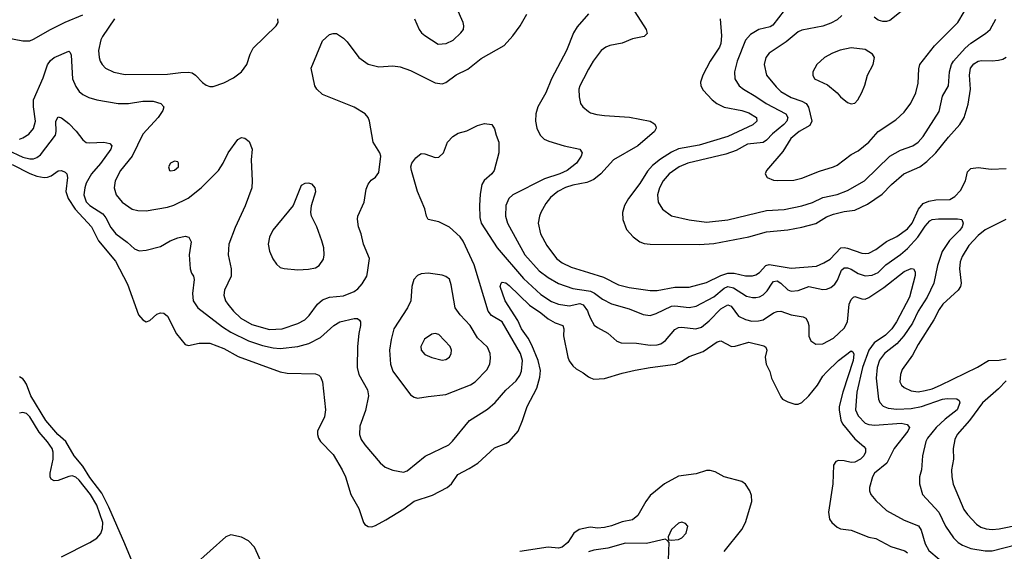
# Model space of a CAD drawing. Header units: inches. Extents: x 1834610 to 2027685, y 642842 to 774116.
# Tile 201 of 256: x 1896772 to 1902359, y 704287 to 707305. Entities that reach past the tile are written whole.
import ezdxf

# ---------------------------------------------------------------- set-up
doc = ezdxf.new("R2010")
doc.units = ezdxf.units.IN
doc.header["$MEASUREMENT"] = 0
doc.layers.add('B8790', color=7, linetype='Continuous')
doc.layers.add('B9700', color=7, linetype='Continuous')

msp = doc.modelspace()

# ---------------------------------------------------------------- linework, layer by layer
at = {"layer": 'B8790', "color": 5}
for points, elevation in [([(1896430, 707319.4), (1896470, 707305), (1896550, 707256.6), (1896598.9, 707238.9), (1896650, 707212), (1896790, 707184.9), (1896830, 707186), (1896850, 707193.8), (1896946.3, 707250), (1897030, 707291.4), (1897130, 707332.9)], 480), ([(1896770, 706627), (1896790, 706634), (1896823.8, 706656.2), (1896850, 706687.6), (1896861.6, 706730), (1896850.5, 706810), (1896850.6, 706850), (1896905.6, 706974.4), (1896930.4, 707049.6), (1896946.2, 707073.8), (1896967.1, 707090), (1897050, 707126.7), (1897059, 707119), (1897064.7, 707104.7), (1897072.3, 706970), (1897090, 706926), (1897110, 706898.5), (1897130, 706880.2), (1897163.6, 706863.6), (1897210, 706850.2), (1897330.2, 706830.2), (1897390, 706830.2), (1897470, 706842.7), (1897530, 706842), (1897573.4, 706830), (1897590.3, 706810.3), (1897584, 706790), (1897558, 706750), (1897470, 706655.1), (1897410.1, 706530), (1897343.2, 706450), (1897312.8, 706390), (1897307.5, 706350), (1897319.7, 706310), (1897352.6, 706270), (1897410, 706230.2), (1897442.3, 706222.3), (1897490, 706221), (1897610, 706240.5), (1897647.2, 706252.8), (1897727.6, 706292.4), (1897802, 706350), (1897899.8, 706450), (1897926, 706490), (1897955.8, 706550), (1898010, 706624.9), (1898030, 706636.3), (1898050, 706633.4), (1898073.4, 706613.4), (1898090.2, 706570), (1898085.8, 706510), (1898091.9, 706390), (1898089.3, 706350.7), (1898051.6, 706248.4), (1897994.4, 706125.6), (1897959, 706030), (1897954.3, 705970), (1897972.6, 705890), (1897972.4, 705850), (1897933.8, 705770), (1897930, 705742), (1897939.6, 705710), (1897953.4, 705690), (1897985.2, 705650), (1898027.6, 705610), (1898090, 705574.2), (1898190, 705546.9), (1898260.9, 705550), (1898350, 705579.8), (1898390, 705602.2), (1898415, 705625), (1898461.5, 705690), (1898490, 705715.1), (1898530, 705730.1), (1898610, 705737.3), (1898670, 705762.7), (1898690, 705777.2), (1898714.5, 705805.5), (1898742, 705850), (1898746.3, 705870), (1898757.6, 705950), (1898723.5, 706030), (1898710, 706089.2), (1898693.7, 706130), (1898687.9, 706172.1), (1898691.2, 706190), (1898726, 706270), (1898737.8, 706342.2), (1898748.5, 706371.5), (1898766.7, 706393.3), (1898790, 706410.7), (1898810, 706438), (1898821.1, 706530), (1898816.4, 706550), (1898777.2, 706610), (1898757, 706730), (1898749, 706750), (1898731.7, 706770), (1898670, 706808.4), (1898490, 706880.4), (1898457.6, 706910), (1898447.3, 706930), (1898426.6, 707030), (1898490, 707186), (1898530, 707221), (1898550, 707226.8), (1898570, 707226), (1898610, 707200.5), (1898630, 707180.4), (1898696, 707090), (1898750, 707052.2), (1898810, 707037.2), (1898890, 707042.4), (1898930, 707037.3), (1898990, 707017.6), (1899130, 706947), (1899170, 706941.8), (1899190, 706947.9), (1899248.5, 706991.5), (1899315.2, 707024.8), (1899390, 707085.3), (1899521.3, 707158.7), (1899570, 707212.9), (1899611.6, 707270), (1899650, 707336.4)], 460), ([(1899012.4, 707310), (1899038.9, 707250), (1899052.2, 707230), (1899070, 707214.9), (1899147.1, 707167.1), (1899192.7, 707170), (1899230.7, 707189.3), (1899275.1, 707230), (1899289.5, 707250), (1899291.6, 707270), (1899287.6, 707290), (1899252.7, 707370)], 480), ([(1900000, 707338.1), (1899936.1, 707263.9), (1899915.2, 707230), (1899874.5, 707130), (1899790.1, 706970), (1899758.2, 706890), (1899711.4, 706810), (1899701.3, 706770), (1899699.6, 706730), (1899706.5, 706690), (1899726, 706650), (1899747.5, 706627.5), (1899774.7, 706614.7), (1899861, 706590), (1899951, 706570), (1899964, 706550), (1899958, 706530), (1899932.2, 706490), (1899877.7, 706450), (1899837.7, 706430), (1899750, 706401.6), (1899569.6, 706310.4), (1899548.1, 706290), (1899531.1, 706250), (1899528.6, 706190), (1899540.2, 706150), (1899638.1, 705970), (1899719.1, 705879.1), (1899770, 705841.6), (1899830, 705808.2), (1899910, 705779.5), (1900000, 705765.7)], 460), ([(1897310.2, 707310), (1897242.4, 707210), (1897232.4, 707190), (1897218.5, 707130), (1897222.4, 707090), (1897229.1, 707070), (1897239.6, 707050), (1897258.7, 707030), (1897306.7, 707006.7), (1897370, 706994.8), (1897610, 706996.3), (1897686.4, 707006.4), (1897730, 707007.1), (1897750, 707002.7), (1897770, 706990.3), (1897810, 706948.4), (1897830, 706934), (1897850, 706926.7), (1897870, 706926.7), (1897930, 706947), (1897985.5, 706974.5), (1898030, 707008.4), (1898061, 707050), (1898078.8, 707110), (1898097.1, 707142.9), (1898226.8, 707270), (1898237.7, 707290), (1898236.2, 707310)], 480), ([(1900000, 707023.8), (1899970.3, 706970), (1899950.3, 706930), (1899945.3, 706910), (1899946.5, 706866.5), (1899954.4, 706830), (1899968, 706810), (1900000, 706784.9)], 480), ([(1896610, 706608.9), (1896790, 706524.6), (1896830, 706515), (1896850, 706515.3), (1896870, 706523.3), (1896890, 706538.2), (1896975.2, 706650), (1896979.5, 706670), (1896977.3, 706730), (1896990, 706754.4), (1897010, 706747.4), (1897050, 706715.2), (1897092, 706672), (1897130, 706623.1), (1897148.7, 706608.7), (1897170, 706605.6), (1897250.2, 706610.2), (1897282.9, 706602.9), (1897295.3, 706590), (1897288.9, 706570), (1897231, 706489), (1897180.1, 706430), (1897150, 706378), (1897140.8, 706350), (1897135.9, 706310), (1897150, 706271.4), (1897170.2, 706250), (1897243.5, 706203.5), (1897260.9, 706180.9), (1897290, 706124.9), (1897317.6, 706090), (1897382.1, 706042.1), (1897424.2, 706004.2), (1897450, 705993.1), (1897490, 705996.5), (1897570, 706016.9), (1897625.1, 706050), (1897670, 706067.7), (1897710, 706075.8), (1897730.8, 706070), (1897744.7, 706044.7), (1897734.2, 705970), (1897739.3, 705890), (1897746.7, 705866.7), (1897757.7, 705850), (1897762, 705830), (1897751.9, 705750), (1897756.9, 705710), (1897782, 705670), (1897922.3, 705562.3), (1897970, 705531.2), (1898070, 705482.9), (1898150, 705455), (1898210, 705442.3), (1898250, 705439.4), (1898349.3, 705450), (1898412.8, 705467.2), (1898478.7, 705501.3), (1898554.3, 705570), (1898589.2, 705590.8), (1898670, 705608.9), (1898688.7, 705608.7), (1898699.4, 705599.4), (1898704.9, 705590), (1898705.7, 705570), (1898696, 705524), (1898689.2, 705450), (1898687.7, 705330), (1898696.9, 705290), (1898744.8, 705204.8), (1898751.5, 705170), (1898734.2, 705085.8), (1898702.3, 704997.7), (1898700.2, 704950), (1898710, 704922), (1898731.2, 704891.2), (1898817, 704790), (1898845.6, 704765.6), (1898890, 704747.2), (1898950, 704737), (1898970, 704744.4), (1899073.6, 704826.4), (1899207.5, 704892.5), (1899228.2, 704911.8), (1899323.5, 705030), (1899426.1, 705093.9), (1899470, 705132.9), (1899530, 705202), (1899590, 705255.2), (1899610, 705284.9), (1899618.6, 705310), (1899625.2, 705370), (1899614.5, 705410), (1899510.5, 705590), (1899450, 705626.1), (1899430.4, 705650.4), (1899350, 705914), (1899288, 706048), (1899271.8, 706071.8), (1899210, 706127.1), (1899150, 706156.8), (1899089.4, 706170), (1899079.5, 706190), (1899071.2, 706231.2), (1899030, 706329), (1898995.1, 706450), (1898991.8, 706470), (1898996.2, 706490), (1899019.1, 706520.9), (1899050, 706546), (1899070, 706544), (1899130, 706522), (1899150, 706524), (1899176, 706550), (1899199.5, 706610), (1899230, 706642), (1899259.1, 706660.9), (1899310, 706674), (1899370, 706704.7), (1899410, 706716), (1899450.9, 706710.9), (1899466.4, 706686.4), (1899474.8, 706650), (1899490.6, 706610), (1899490.5, 706550), (1899464, 706450), (1899450.5, 706430), (1899407, 706393), (1899394.2, 706370), (1899385.1, 706314.9), (1899381.3, 706250), (1899382.9, 706182.9), (1899390.2, 706150.2), (1899481.7, 706010), (1899630, 705836.6), (1899730, 705744.7), (1899790, 705705.5), (1899830, 705690.6), (1899890, 705681.5), (1899950, 705694.4), (1899970, 705685.5), (1899993.1, 705653.1), (1900000, 705634.8)], 440), ([(1896730, 706483), (1896830, 706432.6), (1896870, 706417.7), (1896910, 706409.5), (1896929.2, 706410.8), (1896950, 706418.6), (1896990, 706447.2), (1897010, 706448.8), (1897030, 706440.3), (1897039.5, 706430), (1897043.9, 706410), (1897034.4, 706330), (1897046.3, 706290), (1897087, 706230), (1897179.8, 706130), (1897219.2, 706050), (1897314.8, 705934.8), (1897383.5, 705803.5), (1897446.1, 705630), (1897470, 705600.7), (1897490, 705590.3), (1897510, 705598), (1897550, 705633.4), (1897570, 705641.1), (1897590, 705639.5), (1897610, 705622), (1897661.1, 705521.1), (1897710, 705460.5), (1897730, 705454.9), (1897790.8, 705469.2), (1897850, 705468.5), (1897930, 705439.4), (1898012.2, 705392.2), (1898250, 705305.2), (1898290, 705298), (1898450, 705294.3), (1898470, 705286.7), (1898478.2, 705278.2), (1898490.1, 705250.1), (1898507.1, 705090), (1898500.8, 705050), (1898462.3, 704970), (1898461.7, 704950), (1898467.2, 704930), (1898478.7, 704910), (1898550, 704837.4), (1898600.9, 704750), (1898621, 704710), (1898650.2, 704610), (1898696.8, 704530), (1898722.4, 704450), (1898730, 704438.7), (1898750, 704427.7), (1898770, 704426.9), (1898790, 704433), (1898850, 704465.4), (1898951.6, 704528.4), (1899010, 704571.6), (1899114.5, 704605.5), (1899197.7, 704650), (1899222.1, 704670), (1899257.2, 704722.8), (1899323.2, 704756.8), (1899371.9, 704788.1), (1899465.7, 704874.3), (1899530, 704898.9), (1899550, 704911.2), (1899599.8, 704970), (1899625.8, 705030), (1899650.6, 705110), (1899707.1, 705212.9), (1899723.4, 705276.6), (1899726.4, 705313.6), (1899713.4, 705370), (1899677.7, 705457.7), (1899656.8, 705496.8), (1899619.3, 705550), (1899597.8, 705597.8), (1899526.1, 705710), (1899498.3, 705790), (1899504.5, 705810), (1899510, 705814.4), (1899530, 705811.4), (1899550, 705796.2), (1899665, 705685), (1899730, 705641.5), (1899770, 705606.7), (1899810, 705584.3), (1899854, 705570), (1899859.3, 705550), (1899858, 705510), (1899881.7, 705390), (1899890, 705367.9), (1899910, 705339.7), (1899930, 705322.3), (1899970, 705300.7), (1900000, 705278.5)], 420), ([(1900000, 706384.5), (1899990, 706380.2), (1899910, 706365.7), (1899870, 706353.2), (1899824.9, 706330), (1899783.7, 706296.3), (1899757.8, 706262.2), (1899728.3, 706210), (1899720.6, 706190), (1899714.5, 706150), (1899727.6, 706090), (1899762.6, 706022.6), (1899818.4, 705950), (1899850, 705924.4), (1899901, 705901), (1900000, 705870.2)], 480), ([(1896770, 703977.5), (1896810, 703991.7), (1896886, 704030), (1896957.4, 704082.6), (1897043.2, 704116.8), (1897110, 704132.7), (1897390, 704168.2), (1897405.9, 704174.1), (1897418.7, 704190), (1897410.7, 704230), (1897369.1, 704330), (1897278.6, 704538.6), (1897237.9, 704617.9), (1897170, 704705.3), (1897130.2, 704770.2), (1897080.6, 704830), (1897034.1, 704910), (1896989, 704950), (1896919.4, 705030), (1896835.3, 705170), (1896810, 705236.8), (1896797.4, 705257.4), (1896790, 705266.8), (1896770, 705278.2)], 420), ([(1897010, 704256.5), (1897170, 704336.2), (1897210, 704361.5), (1897231.7, 704388.3), (1897242.7, 704417.3), (1897244.2, 704450), (1897210.3, 704550), (1897172.8, 704610), (1897110, 704691.2), (1897090, 704708.3), (1897070, 704715), (1897050, 704712.6), (1896989.8, 704689.8), (1896967.5, 704687.5), (1896950, 704696), (1896944.4, 704710), (1896945, 704730), (1896962.6, 704810), (1896961.4, 704850), (1896955.9, 704870), (1896930, 704909), (1896882.6, 704962.6), (1896830, 705050.7), (1896810, 705068.7), (1896790, 705074.8), (1896770, 705070.9)], 440), ([(1900000, 704421.7), (1899947, 704410), (1899916.5, 704390), (1899882.5, 704337.5), (1899850, 704309.9), (1899830, 704304.2), (1899769.9, 704309.9), (1899610, 704285.3)], 420)]:
    msp.add_lwpolyline(points, dxfattribs=dict(at, elevation=elevation))
for points, elevation in [([(1897650, 706502), (1897627.3, 706490), (1897616, 706470), (1897622, 706450), (1897630, 706447.3), (1897650, 706451.3), (1897672.7, 706470), (1897674, 706490), (1897670, 706498)], 480), ([(1898410, 706378), (1898390, 706376), (1898370, 706364), (1898323, 706250), (1898207.9, 706110), (1898190.2, 706070), (1898182, 706030), (1898190, 705990.8), (1898208.2, 705948.2), (1898230, 705918), (1898250, 705899.3), (1898272, 705892), (1898350, 705884.4), (1898410, 705888.4), (1898450, 705897.1), (1898472, 705910), (1898495.1, 705944.9), (1898499.7, 705970), (1898497.4, 706010), (1898486.9, 706050), (1898458, 706130), (1898427.8, 706190), (1898423.6, 706210), (1898427, 706250), (1898452, 706330), (1898449.2, 706350), (1898431.7, 706371.7)], 480), ([(1899090, 705866.3), (1899050, 705861.6), (1899030, 705853.6), (1899008.4, 705830), (1898997, 705790), (1898991.4, 705710), (1898973, 705670), (1898894.1, 705550), (1898879.2, 705490), (1898870.7, 705430), (1898876.1, 705350), (1898890.2, 705310), (1898990, 705175.5), (1899010, 705161.6), (1899030, 705155.8), (1899090, 705166.7), (1899190, 705177.8), (1899330, 705232.1), (1899355.6, 705250), (1899422.8, 705317.2), (1899439.8, 705350), (1899444.2, 705384.2), (1899441.5, 705410), (1899426.7, 705446.7), (1899370, 705499.2), (1899328.2, 705570), (1899271.6, 705630), (1899242.4, 705670), (1899220.1, 705800.1), (1899210, 705832), (1899190, 705847.6), (1899170, 705855.1)], 460), ([(1899130, 705523.6), (1899110, 705519.6), (1899068.2, 705491.8), (1899048.8, 705450), (1899050.4, 705430), (1899070, 705405.3), (1899110, 705386.7), (1899170, 705372), (1899190, 705375.3), (1899210, 705388.5), (1899219.7, 705410), (1899222.6, 705430), (1899215.1, 705450), (1899150, 705517.6)], 480), ([(1897970, 704380.1), (1897941.1, 704370), (1897763.8, 704210), (1897753, 704190), (1897759.3, 704170), (1897776.4, 704150), (1897803.8, 704130), (1897843, 704110), (1897912.6, 704087.4), (1898090, 704069.2), (1898125.1, 704074.9), (1898152, 704090), (1898164.4, 704115.6), (1898162.2, 704170), (1898149.3, 704210), (1898103.9, 704310), (1898070, 704347.3), (1898030, 704368)], 420)]:
    msp.add_lwpolyline(points, close=True, dxfattribs=dict(at, elevation=elevation))
at = {"layer": 'B9700', "color": 5}
for points, elevation in [([(1900261.8, 707350), (1900326.9, 707250), (1900332.3, 707227.7), (1900316.3, 707210), (1900250, 707195.8), (1900190, 707172.7), (1900120.7, 707159.3), (1900098.4, 707150), (1900072, 707130), (1900025.5, 707070), (1900000, 707023.8)], 480), ([(1901110, 707358.4), (1901046.2, 707273.8), (1901030, 707263.9), (1900966.3, 707250), (1900918.6, 707221.4), (1900890, 707189.7), (1900842.7, 707070), (1900827.2, 707010), (1900829.5, 706969.5), (1900854, 706930), (1900878.3, 706910), (1900950, 706870.1), (1901007, 706830), (1901120.2, 706770), (1901131.6, 706750), (1901124.6, 706730), (1901107.4, 706710), (1901043.2, 706656.8), (1901010, 706620.8), (1900990, 706608.8), (1900901.9, 706598.1), (1900837.1, 706562.9), (1900778.3, 706541.7), (1900563.8, 706490), (1900514.3, 706470), (1900457.8, 706430), (1900423.8, 706390), (1900402.3, 706350), (1900390.2, 706310), (1900394.9, 706270), (1900419.5, 706230), (1900470, 706192.3), (1900570, 706168.6), (1900670, 706155.5), (1900790, 706169.5), (1901010, 706222.1), (1901110, 706228.3), (1901210, 706248.8), (1901270, 706268.1), (1901330, 706296.1), (1901410, 706312.9), (1901470, 706336.1), (1901564.8, 706390), (1901710, 706531), (1901770, 706565.4), (1901840.5, 706590), (1901869.8, 706610), (1901898.2, 706641.8), (1901990, 706784.4), (1902008.1, 706871.9), (1902042.5, 706930), (1902047.1, 707010), (1902058.5, 707050), (1902069.9, 707070), (1902136.7, 707143.3), (1902170, 707171.1), (1902253, 707227), (1902278.2, 707250), (1902310, 707308.5)], 540), ([(1901436.5, 707330), (1901410, 707305), (1901375.1, 707284.9), (1901330, 707267.7), (1901210, 707245), (1901190, 707237.1), (1901120.9, 707179.1), (1901024.4, 707115.6), (1901006.7, 707090), (1900996.5, 707050), (1901010.2, 706990), (1901063.8, 706923.8), (1901090, 706898.4), (1901150, 706862.9), (1901210, 706843.4), (1901235.3, 706830), (1901248.7, 706808.7), (1901267.3, 706730), (1901254.6, 706705.4), (1901195.4, 706670), (1901147.8, 706630), (1901103.1, 706556.9), (1901010.4, 706450), (1901002, 706430), (1901014, 706410), (1901050, 706394.6), (1901070, 706391.4), (1901165.3, 706394.7), (1901210, 706404.7), (1901310, 706444.8), (1901390, 706469.2), (1901410, 706480.2), (1901490, 706539.6), (1901530, 706560.2), (1901590, 706610.2), (1901642.4, 706670), (1901744.2, 706735.8), (1901790, 706781.1), (1901829, 706831), (1901857.6, 706890), (1901870, 706944.7), (1901873.8, 707026.2), (1901880.4, 707050), (1901962.7, 707157.3), (1902095.1, 707290), (1902131.2, 707350)], 560), ([(1901793.4, 707366.6), (1901710, 707301), (1901690, 707294.5), (1901670, 707294.5), (1901643.5, 707303.5), (1901619.9, 707319.9)], 560), ([(1900747.3, 707310), (1900754.2, 707214.2), (1900750.8, 707170), (1900742.6, 707150), (1900690.2, 707070), (1900649.1, 706990), (1900634.9, 706950), (1900636.9, 706930), (1900650, 706904.9), (1900702, 706850), (1900727.5, 706830), (1900770, 706808.5), (1900869.6, 706789.6), (1900910, 706775.9), (1900952.7, 706750), (1900955.2, 706730), (1900932.1, 706707.9), (1900790, 706642.5), (1900626.9, 706593.1), (1900510, 706572.4), (1900470, 706552.6), (1900407.4, 706512.6), (1900362.5, 706477.5), (1900334.3, 706445.7), (1900290, 706374.6), (1900225.6, 706290), (1900204.7, 706250), (1900193.4, 706210), (1900195.2, 706170), (1900214.4, 706114.4), (1900252.5, 706072.5), (1900290, 706043.9), (1900315, 706035), (1900350, 706031), (1900630, 706029.5), (1900710, 706034.1), (1900910, 706073.3), (1901010, 706100.7), (1901130, 706112.5), (1901210, 706128.3), (1901290, 706148.7), (1901350, 706185.4), (1901390, 706201.9), (1901450, 706216.6), (1901510, 706224.7), (1901582.8, 706257.2), (1901665.2, 706314.8), (1901719.3, 706370), (1901788.9, 706430), (1901879.2, 706470), (1901920.1, 706499.9), (1901971, 706549), (1902041.7, 706638.3), (1902106.5, 706710), (1902131.4, 706750), (1902153.9, 706826.1), (1902166.9, 706910), (1902161.4, 706990), (1902166.3, 707030), (1902185.7, 707054.3), (1902210, 707069.1), (1902230, 707073.7), (1902289.2, 707070.8), (1902325.4, 707074.6), (1902350, 707081.2), (1902370, 707093.1)], 520), ([(1900000, 706784.9), (1900010, 706777), (1900046.5, 706766.5), (1900090, 706760.7), (1900232.1, 706752.1), (1900350, 706728.8), (1900373.5, 706713.5), (1900381.1, 706701.1), (1900384.2, 706690), (1900374, 706670), (1900280.4, 706590), (1900142.2, 706510), (1900070.1, 706429.9), (1900030, 706397.4), (1900000, 706384.5)], 480), ([(1900000, 705870.2), (1900084, 705844), (1900170, 705799.8), (1900230, 705784.7), (1900350, 705767.8), (1900390, 705768.2), (1900490, 705786.5), (1900570, 705786.8), (1900670, 705813.3), (1900750, 705852.9), (1900790, 705865.9), (1900826.2, 705866.2), (1900890, 705851.7), (1900930, 705850.7), (1900950, 705857.2), (1900969.2, 705870.8), (1901005.6, 705910), (1901024.6, 705915.4), (1901150, 705893.8), (1901293.1, 705906.9), (1901335.5, 705924.5), (1901370, 705946.6), (1901430.8, 706009.2), (1901450, 706012.3), (1901470, 706008.6), (1901550, 705980.1), (1901570, 705977.1), (1901590, 705980.1), (1901630, 706000.1), (1901690, 706045.9), (1901750, 706073.6), (1901810, 706117.8), (1901836, 706150), (1901872.8, 706230), (1901898.1, 706261.9), (1901930, 706275.8), (1901970, 706283.3), (1902050, 706284.6), (1902078.6, 706301.4), (1902110, 706335.8), (1902138.2, 706390), (1902150, 706441.6), (1902170, 706461.2), (1902210, 706465.5), (1902284.2, 706455.8), (1902370, 706460.3)], 480), ([(1900000, 705765.7), (1900010, 705764.2), (1900032.8, 705752.8), (1900078.2, 705718.2), (1900130, 705691.2), (1900230, 705663.9), (1900310, 705630.9), (1900350, 705626), (1900383.6, 705636.4), (1900470, 705678), (1900490, 705680.1), (1900570, 705670.7), (1900610, 705678.8), (1900710, 705732.7), (1900770, 705781.9), (1900790, 705790.9), (1900822.6, 705782.6), (1900895.9, 705735.9), (1900930, 705727.3), (1900950, 705728.4), (1900970, 705732.5), (1900990, 705743.5), (1901013.5, 705766.5), (1901040.9, 705810), (1901050, 705818.8), (1901070, 705822.1), (1901090, 705809.4), (1901130, 705771.5), (1901150, 705763.9), (1901190, 705768), (1901250, 705790.9), (1901330, 705772.9), (1901350, 705775.4), (1901374.7, 705785.3), (1901396.7, 705803.3), (1901412.9, 705827.1), (1901436.1, 705883.9), (1901450, 705896.4), (1901470, 705896), (1901490, 705888.7), (1901530, 705864.4), (1901569.2, 705850.8), (1901610, 705854.1), (1901642.6, 705870), (1901686.5, 705913.5), (1901770, 705971.3), (1901810, 706007), (1901869, 706070), (1901910, 706132.7), (1901936.9, 706163.1), (1901950, 706170.8), (1901985.4, 706174.6), (1902094, 706174), (1902117.3, 706170), (1902125.7, 706150), (1902119.7, 706130), (1902105.8, 706110), (1902048.3, 706051.7), (1902006.3, 705990), (1901980.1, 705910), (1901959.3, 705810), (1901920.4, 705730), (1901870, 705649.8), (1901838.3, 705581.7), (1901788.1, 705510), (1901750, 705465), (1901679.8, 705410), (1901650, 705372.8), (1901636.8, 705330), (1901632.7, 705270), (1901645.9, 705150), (1901651.9, 705131.9), (1901671.2, 705111.2), (1901700, 705100), (1901750, 705093.4), (1901830, 705097.5), (1901890, 705108.8), (1902008.2, 705150), (1902033.9, 705153.9), (1902090, 705152.7), (1902102.4, 705142.4), (1902106.4, 705130), (1902091.4, 705090), (1902022.8, 705037.2), (1901971.5, 704990), (1901922.7, 704930), (1901913.5, 704910), (1901895.4, 704830), (1901888.2, 704750), (1901878.2, 704710), (1901877.2, 704670), (1901894, 704610), (1901986.8, 704510), (1902025.4, 704430), (1902070, 704363.2), (1902097.5, 704337.5), (1902122, 704322), (1902170, 704302.3), (1902250, 704290.1), (1902290, 704290.7), (1902430, 704326.4)], 460), ([(1902368.4, 706170), (1902250, 706111.3), (1902210, 706080.7), (1902156.9, 706023.1), (1902120, 705960), (1902109.4, 705930), (1902105.5, 705890), (1902114, 705810), (1902111, 705790), (1902098, 705770), (1902010.7, 705689.3), (1901990, 705659.1), (1901959.5, 705600.5), (1901870, 705460.9), (1901838.5, 705401.5), (1901780, 705320), (1901769.3, 705290), (1901766.9, 705250), (1901775.8, 705230), (1901790, 705217), (1901830, 705197.3), (1901870, 705193.2), (1901910, 705199.4), (1901950, 705210.1), (1901996.8, 705230), (1902206.9, 705333.1), (1902270, 705369.5), (1902330, 705372), (1902370, 705379.6)], 480), ([(1900000, 705634.8), (1900010, 705608.4), (1900031.9, 705571.9), (1900050, 705557), (1900110, 705526), (1900161.1, 705481.1), (1900184.7, 705470), (1900271.6, 705468.4), (1900350, 705457.1), (1900390, 705458.7), (1900410, 705464.8), (1900436.6, 705483.4), (1900490, 705546.8), (1900510, 705558.3), (1900530, 705560.1), (1900609.5, 705549.5), (1900640.1, 705559.9), (1900683.9, 705596.1), (1900750, 705663), (1900790, 705685.5), (1900810, 705678.8), (1900850, 705622.5), (1900890, 705603.2), (1900925.8, 705594.2), (1900964.9, 705595.1), (1900990, 705601), (1901050, 705641.6), (1901070, 705649.2), (1901090, 705650.2), (1901150, 705630.2), (1901218, 705618), (1901232.9, 705610), (1901244.9, 705590), (1901249.3, 705570), (1901249.2, 705509.2), (1901261.6, 705481.6), (1901290, 705462.4), (1901330, 705465.5), (1901390, 705497.6), (1901450, 705554), (1901469.1, 705590), (1901479, 705690), (1901490, 705717.4), (1901503.5, 705730), (1901510, 705734.4), (1901550, 705720.2), (1901570, 705718.3), (1901590, 705727.3), (1901675.1, 705784.9), (1901790, 705875.1), (1901830, 705893.6), (1901842.8, 705890), (1901854, 705874), (1901853, 705853), (1901821.9, 705730), (1901747.9, 705590), (1901720.3, 705550), (1901685.2, 705514.8), (1901620.3, 705470), (1901590.1, 705430), (1901554.8, 705330), (1901521.5, 705190), (1901514.2, 705090), (1901530, 705056.2), (1901570, 705014.7), (1901590, 705006.3), (1901623.9, 705003.9), (1901774.3, 705014.3), (1901807.3, 705007.3), (1901821.8, 704990), (1901810.9, 704970), (1901733.2, 704870), (1901692.1, 704787.9), (1901621.5, 704730), (1901610.2, 704710), (1901594.9, 704650), (1901594.9, 704630), (1901602, 704610), (1901630, 704575.8), (1901690, 704519.6), (1901790, 704463.8), (1901871.3, 704431.3), (1901887.4, 704407.4), (1901909.2, 704329.2), (1901931, 704291), (1901990, 704242)], 440), ([(1900000, 705278.5), (1900010, 705271.1), (1900030, 705264.8), (1900090, 705267.4), (1900190, 705299), (1900265.3, 705314.7), (1900350, 705331.2), (1900493.6, 705350), (1900530, 705366.3), (1900570, 705394), (1900650, 705422), (1900730, 705477.1), (1900750, 705481.8), (1900810.2, 705450.2), (1900831.4, 705451.4), (1900910, 705475), (1900993.6, 705453.6), (1901005.8, 705445.8), (1901011.4, 705430), (1901001.8, 705390), (1901007.7, 705350), (1901027.6, 705307.6), (1901038.5, 705270), (1901090, 705164.2), (1901100.9, 705150), (1901130, 705134.8), (1901170, 705123.1), (1901190, 705123.4), (1901210, 705132.2), (1901250, 705170.2), (1901299.1, 705230), (1901330, 705281), (1901350, 705304.1), (1901418, 705370), (1901490, 705425.2), (1901499.8, 705419.8), (1901506.1, 705406.1), (1901501.6, 705370), (1901441.9, 705190), (1901422.3, 705110), (1901421.3, 705090), (1901432.1, 705032.1), (1901441.2, 705010), (1901510, 704925.9), (1901562.5, 704882.5), (1901572.2, 704870), (1901571.8, 704850), (1901562, 704830), (1901542.7, 704810), (1901510, 704792.8), (1901490, 704791), (1901450, 704800.2), (1901418.2, 704801.8), (1901403.9, 704796.1), (1901390, 704776.9), (1901386, 704670), (1901361.7, 704510), (1901368, 704470), (1901380.6, 704450), (1901410, 704423.8), (1901430, 704414.9), (1901490, 704406.7), (1901590, 704367.1), (1901630, 704359.6), (1901714.3, 704314.3), (1901794.9, 704290), (1901810, 704277.7)], 420), ([(1902370, 705255.6), (1902326.5, 705210), (1902235.9, 705130), (1902161.2, 705030), (1902091.7, 704950), (1902078.4, 704921.6), (1902067.9, 704870), (1902070.2, 704810), (1902058.7, 704750), (1902060.5, 704710), (1902069, 704669), (1902130, 704524.2), (1902150, 704496.1), (1902201.3, 704441.3), (1902225, 704425), (1902255.2, 704415.2), (1902290, 704410.1), (1902330, 704413.9), (1902450, 704439.2)], 480), ([(1900770, 704285.5), (1900870, 704410.3), (1900891.2, 704450), (1900925.8, 704570), (1900924.6, 704604.6), (1900914.3, 704630), (1900890, 704668.2), (1900870, 704682.8), (1900770, 704709.6), (1900718.8, 704738.8), (1900690, 704746), (1900670, 704745.5), (1900610, 704727.2), (1900510, 704713.1), (1900430, 704669.9), (1900350, 704603.6), (1900324.3, 704570), (1900279.8, 704490), (1900250, 704465.2), (1900190, 704455.2), (1900130, 704431.4), (1900090, 704421.9), (1900050, 704419.4), (1900010, 704423.9), (1900000, 704421.7)], 420), ([(1900451.2, 704188.8), (1900458, 704338), (1900448.7, 704348.7), (1900435.3, 704355.3), (1900329.1, 704330.9), (1900210, 704332.6), (1900110, 704305.2), (1900030, 704294.4), (1900000, 704284)], 440)]:
    msp.add_lwpolyline(points, dxfattribs=dict(at, elevation=elevation))
for points, elevation in [([(1901490, 707145.7), (1901427.8, 707132.2), (1901384.4, 707115.6), (1901338, 707090), (1901295.5, 707050), (1901273.4, 707010), (1901273.4, 706990), (1901282.8, 706970), (1901355.8, 706935.8), (1901410, 706890.7), (1901430, 706866.8), (1901470, 706836), (1901490, 706826.8), (1901510, 706831.3), (1901528.7, 706850), (1901550, 706891.3), (1901567.2, 706932.8), (1901582.9, 706990), (1901614.7, 707050), (1901621.6, 707090), (1901611.8, 707110), (1901570, 707135.4)], 580), ([(1900530, 704452), (1900510, 704446.6), (1900470.8, 704410), (1900451.3, 704370), (1900452.7, 704352.7), (1900471, 704351), (1900510, 704353.4), (1900530, 704363.8), (1900553, 704390), (1900562.7, 704430), (1900550, 704445.2)], 440)]:
    msp.add_lwpolyline(points, close=True, dxfattribs=dict(at, elevation=elevation))

doc.saveas('drawing.dxf')
